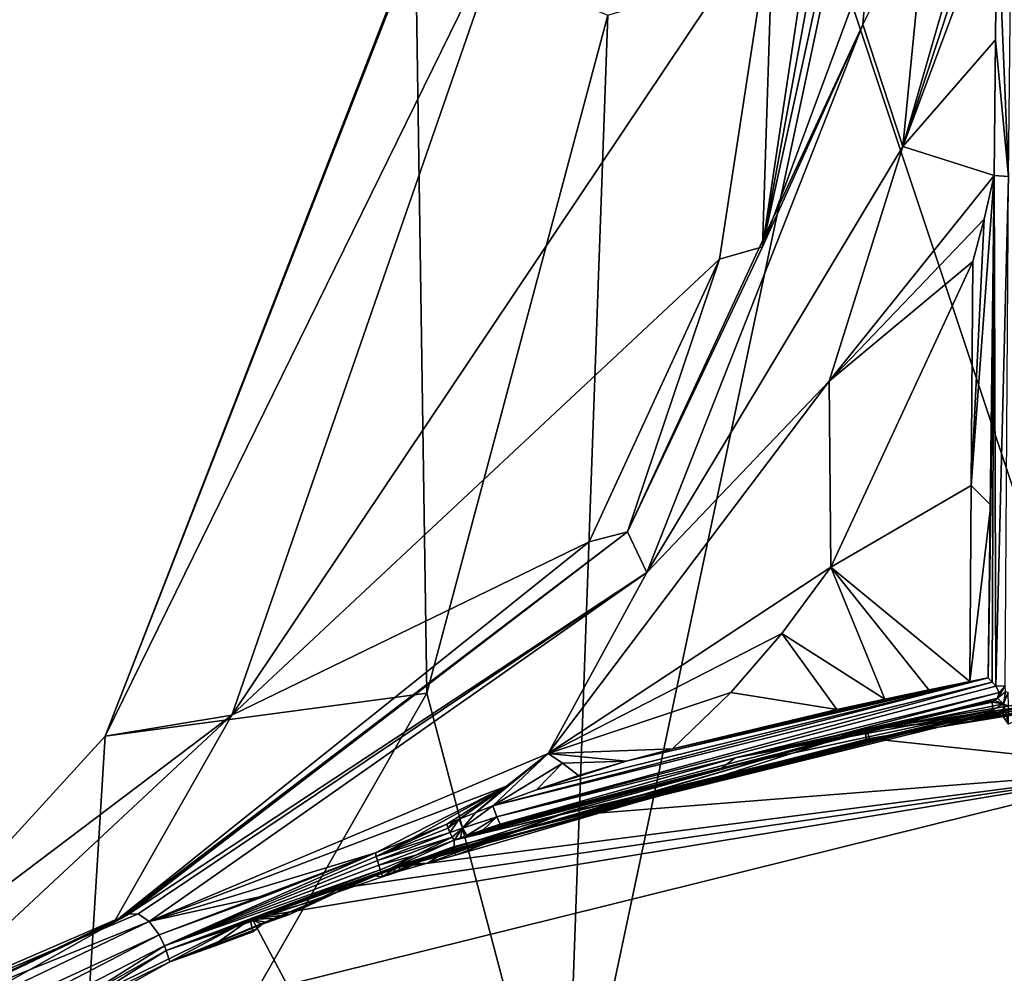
# Model space of a CAD drawing. Header units: millimetres. Extents: x -198 to 35, y -266 to 413.
# Tile 63 of 98: x -70 to -60, y -163 to -153. Entities that reach past the tile are written whole.
import ezdxf

# ---------------------------------------------------------------- set-up
doc = ezdxf.new("R2010")
doc.units = ezdxf.units.MM
doc.header["$LTSCALE"] = 87.30003
for name, color, linetype in [('1004', 7, 'CONTINUOUS'), ('1005', 7, 'CONTINUOUS'), ('1076', 7, 'CONTINUOUS'), ('1077', 7, 'CONTINUOUS'), ('1078', 7, 'CONTINUOUS'), ('880', 7, 'CONTINUOUS'), ('881', 7, 'CONTINUOUS'), ('883', 7, 'CONTINUOUS'), ('884', 7, 'CONTINUOUS'), ('885', 7, 'CONTINUOUS'), ('888', 7, 'CONTINUOUS'), ('891', 7, 'CONTINUOUS'), ('893', 7, 'CONTINUOUS'), ('901', 7, 'CONTINUOUS'), ('903', 7, 'CONTINUOUS'), ('906', 7, 'CONTINUOUS'), ('907', 7, 'CONTINUOUS'), ('908', 7, 'CONTINUOUS'), ('909', 7, 'CONTINUOUS'), ('910', 7, 'CONTINUOUS'), ('911', 7, 'CONTINUOUS'), ('912', 7, 'CONTINUOUS'), ('913', 7, 'CONTINUOUS'), ('914', 7, 'CONTINUOUS'), ('915', 7, 'CONTINUOUS'), ('916', 7, 'CONTINUOUS'), ('955', 7, 'CONTINUOUS'), ('956', 7, 'CONTINUOUS'), ('967', 7, 'CONTINUOUS'), ('968', 7, 'CONTINUOUS'), ('969', 7, 'CONTINUOUS'), ('989', 7, 'CONTINUOUS'), ('990', 7, 'CONTINUOUS'), ('994', 7, 'CONTINUOUS'), ('996', 7, 'CONTINUOUS'), ('997', 7, 'CONTINUOUS')]:
    doc.layers.add(name, color=color, linetype=linetype)

msp = doc.modelspace()

# ---------------------------------------------------------------- linework, layer by layer
at = {"layer": '1004', "linetype": 'Continuous'}
for points in [[(-48.894, -159.206, 73.28), (-48.894, -159.206, 73.115), (-61.102, -160.504, 73.617), (-48.894, -159.206, 73.28)], [(-61.093, -160.5, 73.773), (-48.894, -159.206, 73.28), (-61.102, -160.504, 73.617), (-61.093, -160.5, 73.773)], [(-61.102, -160.504, 73.617), (-48.894, -159.206, 73.115), (-55.838, -159.626, 73.278), (-61.102, -160.504, 73.617)], [(-48.894, -159.316, 73.402), (-48.894, -159.206, 73.28), (-61.093, -160.5, 73.773), (-48.894, -159.316, 73.402)], [(-55.811, -159.734, 73.562), (-48.894, -159.316, 73.402), (-61.093, -160.5, 73.773), (-55.811, -159.734, 73.562)], [(-61.063, -160.595, 73.894), (-55.811, -159.734, 73.562), (-61.093, -160.5, 73.773), (-61.063, -160.595, 73.894)]]:
    msp.add_3dface(points, dxfattribs=at)
at = {"layer": '1005', "linetype": 'Continuous'}
for points in [[(-65.899, -161.899, 73.889), (-65.895, -161.903, 73.932), (-61.093, -160.5, 73.773), (-65.899, -161.899, 73.889)], [(-65.899, -161.899, 73.889), (-61.093, -160.5, 73.773), (-64.149, -161.341, 73.805), (-65.899, -161.899, 73.889)], [(-65.895, -161.903, 73.932), (-61.063, -160.595, 73.894), (-61.093, -160.5, 73.773), (-65.895, -161.903, 73.932)], [(-61.093, -160.5, 73.773), (-61.102, -160.504, 73.617), (-64.149, -161.341, 73.805), (-61.093, -160.5, 73.773)], [(-65.889, -161.915, 73.974), (-61.063, -160.595, 73.894), (-65.895, -161.903, 73.932), (-65.889, -161.915, 73.974)], [(-65.889, -161.915, 73.974), (-64.13, -161.383, 73.986), (-61.063, -160.595, 73.894), (-65.889, -161.915, 73.974)]]:
    msp.add_3dface(points, dxfattribs=at)
at = {"layer": '1076', "linetype": 'Continuous'}
for points in [[(-66.075, -162.017, 73.755), (-66.186, -162.004, 73.887), (-65.899, -161.899, 73.889), (-66.075, -162.017, 73.755)], [(-65.987, -161.989, 73.746), (-66.075, -162.017, 73.755), (-65.899, -161.899, 73.889), (-65.987, -161.989, 73.746)], [(-65.9, -161.96, 73.737), (-65.987, -161.989, 73.746), (-65.899, -161.899, 73.889), (-65.9, -161.96, 73.737)], [(-66.075, -162.017, 73.755), (-66.54, -162.175, 73.797), (-66.186, -162.004, 73.887), (-66.075, -162.017, 73.755)], [(-66.54, -162.175, 73.797), (-66.47, -162.119, 73.864), (-66.186, -162.004, 73.887), (-66.54, -162.175, 73.797)], [(-66.54, -162.175, 73.797), (-67.029, -162.407, 73.824), (-66.751, -162.259, 73.832), (-66.54, -162.175, 73.797)], [(-66.54, -162.175, 73.797), (-66.751, -162.259, 73.832), (-66.47, -162.119, 73.864), (-66.54, -162.175, 73.797)]]:
    msp.add_3dface(points, dxfattribs=at)
at = {"layer": '1077', "linetype": 'Continuous'}
for points in [[(-61.102, -160.504, 73.617), (-63.155, -161.161, 73.455), (-64.149, -161.341, 73.805), (-61.102, -160.504, 73.617)], [(-61.097, -160.617, 73.333), (-63.155, -161.161, 73.455), (-61.102, -160.504, 73.617), (-61.097, -160.617, 73.333)], [(-63.155, -161.161, 73.455), (-65.321, -161.794, 73.66), (-64.149, -161.341, 73.805), (-63.155, -161.161, 73.455)], [(-65.609, -161.877, 73.698), (-65.899, -161.899, 73.889), (-64.149, -161.341, 73.805), (-65.609, -161.877, 73.698)], [(-65.321, -161.794, 73.66), (-65.609, -161.877, 73.698), (-64.149, -161.341, 73.805), (-65.321, -161.794, 73.66)], [(-65.609, -161.877, 73.698), (-65.9, -161.96, 73.737), (-65.899, -161.899, 73.889), (-65.609, -161.877, 73.698)]]:
    msp.add_3dface(points, dxfattribs=at)
at = {"layer": '1078', "linetype": 'Continuous'}
for points in [[(-61.097, -160.617, 73.333), (-61.102, -160.504, 73.617), (-55.838, -159.626, 73.278), (-61.097, -160.617, 73.333)], [(-60.45, -160.471, 73.295), (-61.097, -160.617, 73.333), (-55.838, -159.626, 73.278), (-60.45, -160.471, 73.295)], [(-59.046, -160.177, 73.256), (-60.45, -160.471, 73.295), (-55.838, -159.626, 73.278), (-59.046, -160.177, 73.256)], [(-59.046, -160.177, 73.256), (-59.796, -160.339, 73.25), (-60.45, -160.471, 73.295), (-59.046, -160.177, 73.256)], [(-59.796, -160.339, 73.25), (-59.046, -160.177, 73.256), (-59.688, -160.367, 73.12), (-59.796, -160.339, 73.25)], [(-59.046, -160.177, 73.256), (-59.634, -160.445, 72.9), (-59.688, -160.367, 73.12), (-59.046, -160.177, 73.256)]]:
    msp.add_3dface(points, dxfattribs=at)
at = {"layer": '880', "linetype": 'Continuous'}
for points in [[(-60.72, -154.502, 71.996), (-59.976, -151.913, 71.857), (-60.467, -151.911, 71.764), (-60.72, -154.502, 71.996)], [(-59.751, -151.911, 71.874), (-59.865, -151.912, 71.866), (-60.72, -154.502, 71.996), (-59.751, -151.911, 71.874)], [(-59.765, -153.403, 71.994), (-59.751, -151.911, 71.874), (-60.72, -154.502, 71.996), (-59.765, -153.403, 71.994)], [(-59.865, -151.912, 71.866), (-59.976, -151.913, 71.857), (-60.72, -154.502, 71.996), (-59.865, -151.912, 71.866)], [(-59.779, -154.798, 72.181), (-59.765, -153.403, 71.994), (-60.72, -154.502, 71.996), (-59.779, -154.798, 72.181)], [(-61.476, -156.917, 72.402), (-59.779, -154.798, 72.181), (-60.72, -154.502, 71.996), (-61.476, -156.917, 72.402)], [(-59.883, -155.25, 72.251), (-59.779, -154.798, 72.181), (-61.476, -156.917, 72.402), (-59.883, -155.25, 72.251)], [(-60.001, -155.685, 72.326), (-59.883, -155.25, 72.251), (-61.476, -156.917, 72.402), (-60.001, -155.685, 72.326)], [(-61.461, -158.832, 73.108), (-60.001, -155.685, 72.326), (-61.476, -156.917, 72.402), (-61.461, -158.832, 73.108)], [(-64.368, -160.749, 73.588), (-61.461, -158.832, 73.108), (-61.476, -156.917, 72.402), (-64.368, -160.749, 73.588)], [(-61.965, -159.514, 73.343), (-61.461, -158.832, 73.108), (-64.368, -160.749, 73.588), (-61.965, -159.514, 73.343)], [(-62.49, -160.121, 73.598), (-61.965, -159.514, 73.343), (-64.368, -160.749, 73.588), (-62.49, -160.121, 73.598)], [(-63.091, -160.7, 73.877), (-62.49, -160.121, 73.598), (-64.368, -160.749, 73.588), (-63.091, -160.7, 73.877)], [(-63.567, -160.828, 73.914), (-63.091, -160.7, 73.877), (-64.368, -160.749, 73.588), (-63.567, -160.828, 73.914)], [(-64.222, -160.847, 73.768), (-63.567, -160.828, 73.914), (-64.368, -160.749, 73.588), (-64.222, -160.847, 73.768)], [(-64.056, -160.976, 73.933), (-63.567, -160.828, 73.914), (-64.222, -160.847, 73.768), (-64.056, -160.976, 73.933)]]:
    msp.add_3dface(points, dxfattribs=at)
at = {"layer": '881', "linetype": 'Continuous'}
for points in [[(-59.779, -154.798, 72.181), (-59.883, -155.25, 72.251), (-60.016, -157.991, 72.885), (-59.779, -154.798, 72.181)], [(-59.815, -158.194, 72.95), (-59.779, -154.798, 72.181), (-60.016, -157.991, 72.885), (-59.815, -158.194, 72.95)], [(-59.883, -155.25, 72.251), (-60.001, -155.685, 72.326), (-60.016, -157.991, 72.885), (-59.883, -155.25, 72.251)], [(-60.031, -160.007, 73.636), (-59.815, -158.194, 72.95), (-60.016, -157.991, 72.885), (-60.031, -160.007, 73.636)], [(-59.843, -159.97, 73.623), (-59.815, -158.194, 72.95), (-60.031, -160.007, 73.636), (-59.843, -159.97, 73.623)], [(-59.937, -159.989, 73.629), (-59.843, -159.97, 73.623), (-60.031, -160.007, 73.636), (-59.937, -159.989, 73.629)]]:
    msp.add_3dface(points, dxfattribs=at)
at = {"layer": '883', "linetype": 'Continuous'}
for points in [[(-64.938, -161.286, 73.912), (-64.368, -160.749, 73.588), (-65.112, -161.354, 73.901), (-64.938, -161.286, 73.912)], [(-65.112, -161.354, 73.901), (-64.368, -160.749, 73.588), (-64.799, -161.084, 73.736), (-65.112, -161.354, 73.901)], [(-64.222, -160.847, 73.768), (-64.368, -160.749, 73.588), (-64.938, -161.286, 73.912), (-64.222, -160.847, 73.768)], [(-64.222, -160.847, 73.768), (-64.938, -161.286, 73.912), (-64.489, -161.122, 73.93), (-64.222, -160.847, 73.768)], [(-64.056, -160.976, 73.933), (-64.222, -160.847, 73.768), (-64.489, -161.122, 73.93), (-64.056, -160.976, 73.933)], [(-65.283, -161.423, 73.889), (-65.112, -161.354, 73.901), (-64.799, -161.084, 73.736), (-65.283, -161.423, 73.889)]]:
    msp.add_3dface(points, dxfattribs=at)
at = {"layer": '884', "linetype": 'Continuous'}
for points in [[(-60.001, -155.685, 72.326), (-61.461, -158.832, 73.108), (-60.016, -157.991, 72.885), (-60.001, -155.685, 72.326)], [(-61.461, -158.832, 73.108), (-60.031, -160.007, 73.636), (-60.016, -157.991, 72.885), (-61.461, -158.832, 73.108)], [(-61.461, -158.832, 73.108), (-61.965, -159.514, 73.343), (-60.905, -160.189, 73.693), (-61.461, -158.832, 73.108)], [(-60.031, -160.007, 73.636), (-61.461, -158.832, 73.108), (-60.452, -160.092, 73.665), (-60.031, -160.007, 73.636)], [(-60.452, -160.092, 73.665), (-61.461, -158.832, 73.108), (-60.905, -160.189, 73.693), (-60.452, -160.092, 73.665)], [(-61.965, -159.514, 73.343), (-62.49, -160.121, 73.598), (-61.398, -160.297, 73.728), (-61.965, -159.514, 73.343)], [(-60.905, -160.189, 73.693), (-61.965, -159.514, 73.343), (-61.398, -160.297, 73.728), (-60.905, -160.189, 73.693)], [(-62.49, -160.121, 73.598), (-63.091, -160.7, 73.877), (-61.398, -160.297, 73.728), (-62.49, -160.121, 73.598)]]:
    msp.add_3dface(points, dxfattribs=at)
at = {"layer": '885', "linetype": 'Continuous'}
for points in [[(-60.72, -154.502, 71.996), (-60.467, -151.911, 71.764), (-61.132, -153.244, 71.502), (-60.72, -154.502, 71.996)], [(-61.132, -153.244, 71.502), (-60.467, -151.911, 71.764), (-61.077, -152.592, 71.457), (-61.132, -153.244, 71.502)], [(-60.72, -154.502, 71.996), (-61.132, -153.244, 71.502), (-63.352, -158.887, 72.362), (-60.72, -154.502, 71.996)], [(-61.476, -156.917, 72.402), (-60.72, -154.502, 71.996), (-63.352, -158.887, 72.362), (-61.476, -156.917, 72.402)], [(-64.368, -160.749, 73.588), (-61.476, -156.917, 72.402), (-63.352, -158.887, 72.362), (-64.368, -160.749, 73.588)], [(-68.473, -162.477, 73.526), (-64.368, -160.749, 73.588), (-63.352, -158.887, 72.362), (-68.473, -162.477, 73.526)], [(-64.799, -161.084, 73.736), (-64.368, -160.749, 73.588), (-68.473, -162.477, 73.526), (-64.799, -161.084, 73.736)], [(-66.147, -161.772, 73.82), (-64.799, -161.084, 73.736), (-68.473, -162.477, 73.526), (-66.147, -161.772, 73.82)], [(-65.778, -161.625, 73.849), (-64.799, -161.084, 73.736), (-66.147, -161.772, 73.82), (-65.778, -161.625, 73.849)], [(-65.412, -161.476, 73.88), (-64.799, -161.084, 73.736), (-65.778, -161.625, 73.849), (-65.412, -161.476, 73.88)], [(-65.283, -161.423, 73.889), (-64.799, -161.084, 73.736), (-65.412, -161.476, 73.88), (-65.283, -161.423, 73.889)], [(-65.347, -161.449, 73.885), (-65.283, -161.423, 73.889), (-65.412, -161.476, 73.88), (-65.347, -161.449, 73.885)], [(-67.248, -162.203, 73.791), (-66.147, -161.772, 73.82), (-68.473, -162.477, 73.526), (-67.248, -162.203, 73.791)], [(-68.372, -162.615, 73.886), (-67.248, -162.203, 73.791), (-68.473, -162.477, 73.526), (-68.372, -162.615, 73.886)]]:
    msp.add_3dface(points, dxfattribs=at)
at = {"layer": '888', "linetype": 'Continuous'}
for points in [[(-68.686, -162.403, 72.59), (-68.763, -162.446, 72.25), (-76.2, -165.996, 73.254), (-68.686, -162.403, 72.59)], [(-74.268, -164.819, 73.601), (-68.686, -162.403, 72.59), (-76.2, -165.996, 73.254), (-74.268, -164.819, 73.601)], [(-68.763, -162.446, 72.25), (-68.839, -162.488, 71.909), (-76.2, -165.996, 73.254), (-68.763, -162.446, 72.25)]]:
    msp.add_3dface(points, dxfattribs=at)
at = {"layer": '891', "linetype": 'Continuous'}
for points in [[(-68.372, -162.615, 73.886), (-68.473, -162.477, 73.526), (-78.956, -167.506, 75.626), (-68.372, -162.615, 73.886)], [(-82.128, -169.772, 76.778), (-68.372, -162.615, 73.886), (-78.956, -167.506, 75.626), (-82.128, -169.772, 76.778)]]:
    msp.add_3dface(points, dxfattribs=at)
at = {"layer": '893', "linetype": 'Continuous'}
for points in [[(-74.268, -164.819, 73.601), (-68.473, -162.477, 73.526), (-68.587, -162.398, 73.098), (-74.268, -164.819, 73.601)], [(-68.686, -162.403, 72.59), (-74.268, -164.819, 73.601), (-68.587, -162.398, 73.098), (-68.686, -162.403, 72.59)], [(-68.473, -162.477, 73.526), (-74.268, -164.819, 73.601), (-78.956, -167.506, 75.626), (-68.473, -162.477, 73.526)]]:
    msp.add_3dface(points, dxfattribs=at)
at = {"layer": '901', "linetype": 'Continuous'}
for points in [[(-67.623, -160.355, 66.714), (-64.738, -152.032, 64.848), (-68.928, -160.57, 61.124), (-67.623, -160.355, 66.714)], [(-68.928, -160.57, 61.124), (-64.738, -152.032, 64.848), (-65.671, -152.227, 61.141), (-68.928, -160.57, 61.124)], [(-62.607, -155.66, 70.297), (-62.051, -152.03, 69.981), (-67.623, -160.355, 66.714), (-62.607, -155.66, 70.297)], [(-67.623, -160.355, 66.714), (-62.051, -152.03, 69.981), (-64.738, -152.032, 64.848), (-67.623, -160.355, 66.714)], [(-65.735, -152.347, 59.691), (-68.928, -160.57, 61.124), (-65.671, -152.227, 61.141), (-65.735, -152.347, 59.691)], [(-68.928, -160.57, 61.124), (-65.735, -152.347, 59.691), (-65.619, -160.126, 54.385), (-68.928, -160.57, 61.124)], [(-65.619, -160.126, 54.385), (-65.735, -152.347, 59.691), (-63.755, -153.148, 53.571), (-65.619, -160.126, 54.385)], [(-63.947, -158.571, 70.804), (-62.607, -155.66, 70.297), (-67.623, -160.355, 66.714), (-63.947, -158.571, 70.804)], [(-68.839, -162.488, 71.909), (-63.947, -158.571, 70.804), (-67.623, -160.355, 66.714), (-68.839, -162.488, 71.909)], [(-69.299, -166.555, 55.97), (-68.928, -160.57, 61.124), (-65.619, -160.126, 54.385), (-69.299, -166.555, 55.97)], [(-75.107, -166.01, 67.396), (-68.839, -162.488, 71.909), (-67.623, -160.355, 66.714), (-75.107, -166.01, 67.396)], [(-75.107, -166.01, 67.396), (-67.623, -160.355, 66.714), (-75.061, -167.288, 62.15), (-75.107, -166.01, 67.396)], [(-75.061, -167.288, 62.15), (-67.623, -160.355, 66.714), (-68.928, -160.57, 61.124), (-75.061, -167.288, 62.15)], [(-75.061, -167.288, 62.15), (-68.928, -160.57, 61.124), (-69.299, -166.555, 55.97), (-75.061, -167.288, 62.15)], [(-76.2, -165.996, 73.254), (-68.839, -162.488, 71.909), (-75.107, -166.01, 67.396), (-76.2, -165.996, 73.254)]]:
    msp.add_3dface(points, dxfattribs=at)
at = {"layer": '903', "linetype": 'Continuous'}
for points in [[(-64.196, -165.507, 52.171), (-63.755, -153.148, 53.571), (-61.434, -152.462, 50.93), (-64.196, -165.507, 52.171)], [(-56.846, -166.249, 48.854), (-64.196, -165.507, 52.171), (-61.434, -152.462, 50.93), (-56.846, -166.249, 48.854)], [(-55.683, -152.786, 47.455), (-56.846, -166.249, 48.854), (-61.434, -152.462, 50.93), (-55.683, -152.786, 47.455)], [(-65.619, -160.126, 54.385), (-63.755, -153.148, 53.571), (-64.196, -165.507, 52.171), (-65.619, -160.126, 54.385)], [(-69.299, -166.555, 55.97), (-65.619, -160.126, 54.385), (-64.196, -165.507, 52.171), (-69.299, -166.555, 55.97)]]:
    msp.add_3dface(points, dxfattribs=at)
at = {"layer": '906', "linetype": 'Continuous'}
for points in [[(-61.622, -151.922, 70.657), (-62.051, -152.03, 69.981), (-62.164, -155.535, 70.956), (-61.622, -151.922, 70.657)], [(-62.051, -152.03, 69.981), (-62.607, -155.66, 70.297), (-62.164, -155.535, 70.956), (-62.051, -152.03, 69.981)], [(-62.164, -155.535, 70.956), (-62.607, -155.66, 70.297), (-63.552, -158.467, 71.454), (-62.164, -155.535, 70.956)], [(-62.607, -155.66, 70.297), (-63.947, -158.571, 70.804), (-63.552, -158.467, 71.454), (-62.607, -155.66, 70.297)], [(-68.839, -162.488, 71.909), (-68.763, -162.446, 72.25), (-63.552, -158.467, 71.454), (-68.839, -162.488, 71.909)], [(-63.947, -158.571, 70.804), (-68.839, -162.488, 71.909), (-63.552, -158.467, 71.454), (-63.947, -158.571, 70.804)], [(-68.763, -162.446, 72.25), (-68.686, -162.403, 72.59), (-63.552, -158.467, 71.454), (-68.763, -162.446, 72.25)]]:
    msp.add_3dface(points, dxfattribs=at)
at = {"layer": '907', "linetype": 'Continuous'}
for points in [[(-61.5, -151.924, 70.851), (-61.622, -151.922, 70.657), (-62.164, -155.535, 70.956), (-61.5, -151.924, 70.851)], [(-61.375, -151.925, 71.037), (-61.5, -151.924, 70.851), (-62.164, -155.535, 70.956), (-61.375, -151.925, 71.037)], [(-61.077, -152.592, 71.457), (-61.375, -151.925, 71.037), (-62.164, -155.535, 70.956), (-61.077, -152.592, 71.457)], [(-61.132, -153.244, 71.502), (-61.077, -152.592, 71.457), (-62.164, -155.535, 70.956), (-61.132, -153.244, 71.502)], [(-63.352, -158.887, 72.362), (-61.132, -153.244, 71.502), (-63.552, -158.467, 71.454), (-63.352, -158.887, 72.362)], [(-61.132, -153.244, 71.502), (-62.164, -155.535, 70.956), (-63.552, -158.467, 71.454), (-61.132, -153.244, 71.502)], [(-68.686, -162.403, 72.59), (-63.352, -158.887, 72.362), (-63.552, -158.467, 71.454), (-68.686, -162.403, 72.59)], [(-63.352, -158.887, 72.362), (-68.686, -162.403, 72.59), (-68.587, -162.398, 73.098), (-63.352, -158.887, 72.362)], [(-68.473, -162.477, 73.526), (-63.352, -158.887, 72.362), (-68.587, -162.398, 73.098), (-68.473, -162.477, 73.526)]]:
    msp.add_3dface(points, dxfattribs=at)
at = {"layer": '908', "linetype": 'Continuous'}
for points in [[(-65.729, -161.796, 73.836), (-66.085, -161.981, 73.787), (-65.336, -161.641, 73.86), (-65.729, -161.796, 73.836)], [(-65.336, -161.641, 73.86), (-66.085, -161.981, 73.787), (-65.336, -161.704, 73.755), (-65.336, -161.641, 73.86)], [(-66.085, -161.981, 73.787), (-66.075, -162.017, 73.755), (-65.336, -161.704, 73.755), (-66.085, -161.981, 73.787)], [(-65.336, -161.704, 73.755), (-66.075, -162.017, 73.755), (-65.987, -161.989, 73.746), (-65.336, -161.704, 73.755)], [(-65.9, -161.96, 73.737), (-65.336, -161.704, 73.755), (-65.987, -161.989, 73.746), (-65.9, -161.96, 73.737)], [(-65.609, -161.877, 73.698), (-65.336, -161.704, 73.755), (-65.9, -161.96, 73.737), (-65.609, -161.877, 73.698)], [(-65.321, -161.794, 73.66), (-65.336, -161.704, 73.755), (-65.609, -161.877, 73.698), (-65.321, -161.794, 73.66)], [(-66.096, -161.945, 73.82), (-66.085, -161.981, 73.787), (-65.729, -161.796, 73.836), (-66.096, -161.945, 73.82)]]:
    msp.add_3dface(points, dxfattribs=at)
at = {"layer": '909', "linetype": 'Continuous'}
for points in [[(-65.412, -161.476, 73.88), (-65.778, -161.625, 73.849), (-66.138, -161.807, 73.868), (-65.412, -161.476, 73.88)], [(-65.412, -161.476, 73.88), (-66.138, -161.807, 73.868), (-65.399, -161.516, 73.93), (-65.412, -161.476, 73.88)], [(-65.399, -161.516, 73.93), (-66.138, -161.807, 73.868), (-65.38, -161.562, 73.949), (-65.399, -161.516, 73.93)], [(-66.138, -161.807, 73.868), (-66.125, -161.849, 73.882), (-65.38, -161.562, 73.949), (-66.138, -161.807, 73.868)], [(-65.38, -161.562, 73.949), (-66.125, -161.849, 73.882), (-65.358, -161.609, 73.924), (-65.38, -161.562, 73.949)], [(-65.778, -161.625, 73.849), (-66.147, -161.772, 73.82), (-66.138, -161.807, 73.868), (-65.778, -161.625, 73.849)], [(-66.125, -161.849, 73.882), (-66.11, -161.897, 73.86), (-65.358, -161.609, 73.924), (-66.125, -161.849, 73.882)], [(-66.11, -161.897, 73.86), (-65.729, -161.796, 73.836), (-65.358, -161.609, 73.924), (-66.11, -161.897, 73.86)], [(-65.729, -161.796, 73.836), (-65.336, -161.641, 73.86), (-65.358, -161.609, 73.924), (-65.729, -161.796, 73.836)], [(-66.096, -161.945, 73.82), (-65.729, -161.796, 73.836), (-66.11, -161.897, 73.86), (-66.096, -161.945, 73.82)]]:
    msp.add_3dface(points, dxfattribs=at)
at = {"layer": '910', "linetype": 'Continuous'}
for points in [[(-66.147, -161.772, 73.82), (-67.248, -162.203, 73.791), (-68.372, -162.615, 73.886), (-66.147, -161.772, 73.82)], [(-66.147, -161.772, 73.82), (-68.372, -162.615, 73.886), (-68.316, -162.729, 74.005), (-66.147, -161.772, 73.82)], [(-66.138, -161.807, 73.868), (-66.147, -161.772, 73.82), (-68.316, -162.729, 74.005), (-66.138, -161.807, 73.868)], [(-66.125, -161.849, 73.882), (-66.138, -161.807, 73.868), (-68.316, -162.729, 74.005), (-66.125, -161.849, 73.882)], [(-66.11, -161.897, 73.86), (-66.125, -161.849, 73.882), (-68.316, -162.729, 74.005), (-66.11, -161.897, 73.86)], [(-66.096, -161.945, 73.82), (-66.11, -161.897, 73.86), (-68.316, -162.729, 74.005), (-66.096, -161.945, 73.82)], [(-68.298, -162.776, 74.009), (-66.096, -161.945, 73.82), (-68.316, -162.729, 74.005), (-68.298, -162.776, 74.009)], [(-66.085, -161.981, 73.787), (-66.096, -161.945, 73.82), (-68.298, -162.776, 74.009), (-66.085, -161.981, 73.787)], [(-66.54, -162.175, 73.797), (-66.085, -161.981, 73.787), (-68.298, -162.776, 74.009), (-66.54, -162.175, 73.797)], [(-66.075, -162.017, 73.755), (-66.085, -161.981, 73.787), (-66.54, -162.175, 73.797), (-66.075, -162.017, 73.755)], [(-68.262, -162.892, 73.969), (-66.54, -162.175, 73.797), (-68.298, -162.776, 74.009), (-68.262, -162.892, 73.969)], [(-67.31, -162.505, 73.859), (-66.54, -162.175, 73.797), (-68.262, -162.892, 73.969), (-67.31, -162.505, 73.859)], [(-67.029, -162.407, 73.824), (-66.54, -162.175, 73.797), (-67.31, -162.505, 73.859), (-67.029, -162.407, 73.824)], [(-67.146, -162.448, 73.838), (-67.029, -162.407, 73.824), (-67.31, -162.505, 73.859), (-67.146, -162.448, 73.838)], [(-67.264, -162.489, 73.853), (-67.146, -162.448, 73.838), (-67.31, -162.505, 73.859), (-67.264, -162.489, 73.853)], [(-67.373, -162.558, 73.856), (-67.31, -162.505, 73.859), (-68.262, -162.892, 73.969), (-67.373, -162.558, 73.856)], [(-67.409, -162.584, 73.855), (-67.373, -162.558, 73.856), (-68.262, -162.892, 73.969), (-67.409, -162.584, 73.855)], [(-67.843, -162.745, 73.909), (-67.409, -162.584, 73.855), (-68.262, -162.892, 73.969), (-67.843, -162.745, 73.909)]]:
    msp.add_3dface(points, dxfattribs=at)
at = {"layer": '911', "linetype": 'Continuous'}
for points in [[(-64.938, -161.286, 73.912), (-59.843, -159.97, 73.623), (-64.489, -161.122, 73.93), (-64.938, -161.286, 73.912)], [(-59.843, -159.97, 73.623), (-64.938, -161.286, 73.912), (-59.802, -160.013, 73.639), (-59.843, -159.97, 73.623)], [(-59.843, -159.97, 73.623), (-63.567, -160.828, 73.914), (-64.489, -161.122, 73.93), (-59.843, -159.97, 73.623)], [(-63.567, -160.828, 73.914), (-59.843, -159.97, 73.623), (-59.937, -159.989, 73.629), (-63.567, -160.828, 73.914)], [(-64.938, -161.286, 73.912), (-64.898, -161.401, 73.977), (-59.802, -160.013, 73.639), (-64.938, -161.286, 73.912)], [(-59.802, -160.013, 73.639), (-64.898, -161.401, 73.977), (-59.761, -160.054, 73.644), (-59.802, -160.013, 73.639)], [(-59.761, -160.054, 73.644), (-64.898, -161.401, 73.977), (-59.728, -160.12, 73.626), (-59.761, -160.054, 73.644)], [(-63.091, -160.7, 73.877), (-63.567, -160.828, 73.914), (-59.937, -159.989, 73.629), (-63.091, -160.7, 73.877)], [(-63.091, -160.7, 73.877), (-59.937, -159.989, 73.629), (-60.031, -160.007, 73.636), (-63.091, -160.7, 73.877)], [(-63.091, -160.7, 73.877), (-60.031, -160.007, 73.636), (-60.452, -160.092, 73.665), (-63.091, -160.7, 73.877)], [(-64.898, -161.401, 73.977), (-64.862, -161.475, 73.874), (-59.728, -160.12, 73.626), (-64.898, -161.401, 73.977)], [(-64.862, -161.475, 73.874), (-59.744, -160.178, 73.578), (-59.728, -160.12, 73.626), (-64.862, -161.475, 73.874)], [(-63.091, -160.7, 73.877), (-60.452, -160.092, 73.665), (-60.905, -160.189, 73.693), (-63.091, -160.7, 73.877)], [(-59.775, -160.202, 73.552), (-59.744, -160.178, 73.578), (-64.862, -161.475, 73.874), (-59.775, -160.202, 73.552)], [(-62.445, -160.794, 73.737), (-59.775, -160.202, 73.552), (-64.862, -161.475, 73.874), (-62.445, -160.794, 73.737)], [(-63.091, -160.7, 73.877), (-60.905, -160.189, 73.693), (-61.398, -160.297, 73.728), (-63.091, -160.7, 73.877)], [(-59.799, -160.221, 73.522), (-59.775, -160.202, 73.552), (-62.445, -160.794, 73.737), (-59.799, -160.221, 73.522)], [(-63.567, -160.828, 73.914), (-64.056, -160.976, 73.933), (-64.489, -161.122, 73.93), (-63.567, -160.828, 73.914)]]:
    msp.add_3dface(points, dxfattribs=at)
at = {"layer": '912', "linetype": 'Continuous'}
for points in [[(-64.938, -161.286, 73.912), (-65.112, -161.354, 73.901), (-65.249, -161.517, 73.959), (-64.938, -161.286, 73.912)], [(-64.898, -161.401, 73.977), (-64.938, -161.286, 73.912), (-65.249, -161.517, 73.959), (-64.898, -161.401, 73.977)], [(-65.112, -161.354, 73.901), (-65.283, -161.423, 73.889), (-65.249, -161.517, 73.959), (-65.112, -161.354, 73.901)], [(-65.207, -161.594, 73.866), (-64.898, -161.401, 73.977), (-65.249, -161.517, 73.959), (-65.207, -161.594, 73.866)], [(-65.036, -161.535, 73.871), (-64.898, -161.401, 73.977), (-65.207, -161.594, 73.866), (-65.036, -161.535, 73.871)], [(-64.862, -161.475, 73.874), (-64.898, -161.401, 73.977), (-65.036, -161.535, 73.871), (-64.862, -161.475, 73.874)]]:
    msp.add_3dface(points, dxfattribs=at)
at = {"layer": '913', "linetype": 'Continuous'}
for points in [[(-65.347, -161.449, 73.885), (-65.412, -161.476, 73.88), (-65.399, -161.516, 73.93), (-65.347, -161.449, 73.885)], [(-65.283, -161.423, 73.889), (-65.347, -161.449, 73.885), (-65.399, -161.516, 73.93), (-65.283, -161.423, 73.889)], [(-65.283, -161.423, 73.889), (-65.399, -161.516, 73.93), (-65.38, -161.562, 73.949), (-65.283, -161.423, 73.889)], [(-65.283, -161.423, 73.889), (-65.38, -161.562, 73.949), (-65.249, -161.517, 73.959), (-65.283, -161.423, 73.889)], [(-65.38, -161.562, 73.949), (-65.358, -161.609, 73.924), (-65.249, -161.517, 73.959), (-65.38, -161.562, 73.949)], [(-65.358, -161.609, 73.924), (-65.336, -161.641, 73.86), (-65.249, -161.517, 73.959), (-65.358, -161.609, 73.924)], [(-65.249, -161.517, 73.959), (-65.336, -161.641, 73.86), (-65.271, -161.617, 73.863), (-65.249, -161.517, 73.959)], [(-65.207, -161.594, 73.866), (-65.249, -161.517, 73.959), (-65.271, -161.617, 73.863), (-65.207, -161.594, 73.866)]]:
    msp.add_3dface(points, dxfattribs=at)
at = {"layer": '914', "linetype": 'Continuous'}
for points in [[(-62.588, -160.904, 73.563), (-65.336, -161.641, 73.86), (-59.797, -160.302, 73.32), (-62.588, -160.904, 73.563)], [(-59.797, -160.302, 73.32), (-65.336, -161.641, 73.86), (-59.796, -160.318, 73.285), (-59.797, -160.302, 73.32)], [(-65.336, -161.641, 73.86), (-65.336, -161.704, 73.755), (-59.796, -160.318, 73.285), (-65.336, -161.641, 73.86)], [(-59.796, -160.318, 73.285), (-65.336, -161.704, 73.755), (-59.796, -160.339, 73.25), (-59.796, -160.318, 73.285)], [(-59.796, -160.339, 73.25), (-65.336, -161.704, 73.755), (-60.45, -160.471, 73.295), (-59.796, -160.339, 73.25)], [(-60.45, -160.471, 73.295), (-65.336, -161.704, 73.755), (-61.097, -160.617, 73.333), (-60.45, -160.471, 73.295)], [(-61.097, -160.617, 73.333), (-65.336, -161.704, 73.755), (-63.155, -161.161, 73.455), (-61.097, -160.617, 73.333)], [(-65.336, -161.704, 73.755), (-65.321, -161.794, 73.66), (-63.155, -161.161, 73.455), (-65.336, -161.704, 73.755)]]:
    msp.add_3dface(points, dxfattribs=at)
at = {"layer": '915', "linetype": 'Continuous'}
for points in [[(-59.799, -160.221, 73.522), (-62.445, -160.794, 73.737), (-59.798, -160.262, 73.421), (-59.799, -160.221, 73.522)], [(-62.445, -160.794, 73.737), (-59.797, -160.302, 73.32), (-59.798, -160.262, 73.421), (-62.445, -160.794, 73.737)], [(-62.445, -160.794, 73.737), (-62.588, -160.904, 73.563), (-59.797, -160.302, 73.32), (-62.445, -160.794, 73.737)], [(-62.445, -160.794, 73.737), (-64.862, -161.475, 73.874), (-62.588, -160.904, 73.563), (-62.445, -160.794, 73.737)], [(-65.271, -161.617, 73.863), (-65.336, -161.641, 73.86), (-62.588, -160.904, 73.563), (-65.271, -161.617, 73.863)], [(-65.207, -161.594, 73.866), (-65.271, -161.617, 73.863), (-62.588, -160.904, 73.563), (-65.207, -161.594, 73.866)], [(-65.036, -161.535, 73.871), (-65.207, -161.594, 73.866), (-62.588, -160.904, 73.563), (-65.036, -161.535, 73.871)], [(-64.862, -161.475, 73.874), (-65.036, -161.535, 73.871), (-62.588, -160.904, 73.563), (-64.862, -161.475, 73.874)]]:
    msp.add_3dface(points, dxfattribs=at)
at = {"layer": '916', "linetype": 'Continuous'}
for points in [[(-68.372, -162.615, 73.886), (-82.128, -169.772, 76.778), (-68.316, -162.729, 74.005), (-68.372, -162.615, 73.886)], [(-68.316, -162.729, 74.005), (-82.128, -169.772, 76.778), (-88.893, -175.703, 79.247), (-68.316, -162.729, 74.005)], [(-68.298, -162.776, 74.009), (-68.316, -162.729, 74.005), (-88.893, -175.703, 79.247), (-68.298, -162.776, 74.009)], [(-68.298, -162.776, 74.009), (-88.893, -175.703, 79.247), (-84.61, -171.98, 77.686), (-68.298, -162.776, 74.009)], [(-68.262, -162.892, 73.969), (-68.298, -162.776, 74.009), (-84.61, -171.98, 77.686), (-68.262, -162.892, 73.969)]]:
    msp.add_3dface(points, dxfattribs=at)
at = {"layer": '955', "linetype": 'Continuous'}
for points in [[(-59.634, -160.26, 73.04), (-59.637, -160.122, 73.25), (-59.683, -160.238, 73.296), (-59.634, -160.26, 73.04)], [(-59.683, -160.238, 73.296), (-59.797, -160.302, 73.32), (-59.688, -160.367, 73.12), (-59.683, -160.238, 73.296)], [(-59.634, -160.445, 72.9), (-59.683, -160.238, 73.296), (-59.688, -160.367, 73.12), (-59.634, -160.445, 72.9)], [(-59.634, -160.445, 72.9), (-59.634, -160.26, 73.04), (-59.683, -160.238, 73.296), (-59.634, -160.445, 72.9)], [(-59.797, -160.302, 73.32), (-59.796, -160.318, 73.285), (-59.688, -160.367, 73.12), (-59.797, -160.302, 73.32)], [(-59.796, -160.318, 73.285), (-59.796, -160.339, 73.25), (-59.688, -160.367, 73.12), (-59.796, -160.318, 73.285)]]:
    msp.add_3dface(points, dxfattribs=at)
at = {"layer": '956', "linetype": 'Continuous'}
for points in [[(-59.744, -160.178, 73.578), (-59.683, -160.238, 73.296), (-59.664, -160.113, 73.519), (-59.744, -160.178, 73.578)], [(-59.683, -160.238, 73.296), (-59.637, -160.122, 73.25), (-59.664, -160.113, 73.519), (-59.683, -160.238, 73.296)], [(-59.775, -160.202, 73.552), (-59.799, -160.221, 73.522), (-59.683, -160.238, 73.296), (-59.775, -160.202, 73.552)], [(-59.799, -160.221, 73.522), (-59.798, -160.262, 73.421), (-59.683, -160.238, 73.296), (-59.799, -160.221, 73.522)], [(-59.798, -160.262, 73.421), (-59.797, -160.302, 73.32), (-59.683, -160.238, 73.296), (-59.798, -160.262, 73.421)], [(-59.744, -160.178, 73.578), (-59.775, -160.202, 73.552), (-59.683, -160.238, 73.296), (-59.744, -160.178, 73.578)]]:
    msp.add_3dface(points, dxfattribs=at)
at = {"layer": '967', "linetype": 'Continuous'}
for points in [[(-59.751, -151.911, 71.874), (-59.765, -153.403, 71.994), (-59.631, -154.808, 72.129), (-59.751, -151.911, 71.874)], [(-59.601, -151.915, 71.822), (-59.751, -151.911, 71.874), (-59.631, -154.808, 72.129), (-59.601, -151.915, 71.822)], [(-59.765, -153.403, 71.994), (-59.779, -154.798, 72.181), (-59.631, -154.808, 72.129), (-59.765, -153.403, 71.994)]]:
    msp.add_3dface(points, dxfattribs=at)
at = {"layer": '968', "linetype": 'Continuous'}
for points in [[(-59.779, -154.798, 72.181), (-59.815, -158.194, 72.95), (-59.843, -159.97, 73.623), (-59.779, -154.798, 72.181)], [(-59.779, -154.798, 72.181), (-59.843, -159.97, 73.623), (-59.802, -160.013, 73.639), (-59.779, -154.798, 72.181)], [(-59.779, -154.798, 72.181), (-59.802, -160.013, 73.639), (-59.761, -160.054, 73.644), (-59.779, -154.798, 72.181)], [(-59.779, -154.798, 72.181), (-59.761, -160.054, 73.644), (-59.631, -154.808, 72.129), (-59.779, -154.798, 72.181)], [(-59.631, -154.808, 72.129), (-59.761, -160.054, 73.644), (-59.668, -160.051, 73.552), (-59.631, -154.808, 72.129)]]:
    msp.add_3dface(points, dxfattribs=at)
at = {"layer": '969', "linetype": 'Continuous'}
for points in [[(-59.761, -160.054, 73.644), (-59.728, -160.12, 73.626), (-59.668, -160.051, 73.552), (-59.761, -160.054, 73.644)], [(-59.728, -160.12, 73.626), (-59.744, -160.178, 73.578), (-59.668, -160.051, 73.552), (-59.728, -160.12, 73.626)], [(-59.744, -160.178, 73.578), (-59.664, -160.113, 73.519), (-59.668, -160.051, 73.552), (-59.744, -160.178, 73.578)]]:
    msp.add_3dface(points, dxfattribs=at)
at = {"layer": '989', "linetype": 'Continuous'}
for points in [[(-67.055, -163.13, 75.104), (-60.046, -165.509, 76.936), (-58.113, -160.909, 74.207), (-67.055, -163.13, 75.104)], [(-60.046, -165.509, 76.936), (-55.111, -181.751, 86.143), (-58.113, -160.909, 74.207), (-60.046, -165.509, 76.936)]]:
    msp.add_3dface(points, dxfattribs=at)
at = {"layer": '990', "linetype": 'Continuous'}
msp.add_3dface([(-67.055, -163.13, 75.104), (-67.418, -162.442, 74.139), (-80.549, -168.89, 76.742), (-67.055, -163.13, 75.104)], dxfattribs=at)
at = {"layer": '994', "linetype": 'Continuous'}
for points in [[(-61.063, -160.595, 73.894), (-58.113, -160.909, 74.207), (-55.811, -159.734, 73.562), (-61.063, -160.595, 73.894)], [(-64.13, -161.383, 73.986), (-58.113, -160.909, 74.207), (-61.063, -160.595, 73.894), (-64.13, -161.383, 73.986)], [(-67.055, -163.13, 75.104), (-58.113, -160.909, 74.207), (-67.418, -162.442, 74.139), (-67.055, -163.13, 75.104)], [(-67.418, -162.442, 74.139), (-58.113, -160.909, 74.207), (-66.522, -162.137, 74.033), (-67.418, -162.442, 74.139)], [(-58.113, -160.909, 74.207), (-65.889, -161.915, 73.974), (-66.522, -162.137, 74.033), (-58.113, -160.909, 74.207)], [(-65.889, -161.915, 73.974), (-58.113, -160.909, 74.207), (-64.13, -161.383, 73.986), (-65.889, -161.915, 73.974)]]:
    msp.add_3dface(points, dxfattribs=at)
at = {"layer": '996', "linetype": 'Continuous'}
for points in [[(-67.418, -162.442, 74.139), (-68.262, -162.892, 73.969), (-80.549, -168.89, 76.742), (-67.418, -162.442, 74.139)], [(-67.843, -162.745, 73.909), (-68.262, -162.892, 73.969), (-67.418, -162.442, 74.139), (-67.843, -162.745, 73.909)], [(-67.843, -162.745, 73.909), (-67.418, -162.442, 74.139), (-67.436, -162.455, 73.977), (-67.843, -162.745, 73.909)], [(-67.409, -162.584, 73.855), (-67.843, -162.745, 73.909), (-67.436, -162.455, 73.977), (-67.409, -162.584, 73.855)], [(-68.262, -162.892, 73.969), (-84.61, -171.98, 77.686), (-80.549, -168.89, 76.742), (-68.262, -162.892, 73.969)]]:
    msp.add_3dface(points, dxfattribs=at)
at = {"layer": '997', "linetype": 'Continuous'}
for points in [[(-66.186, -162.004, 73.887), (-67.418, -162.442, 74.139), (-65.899, -161.899, 73.889), (-66.186, -162.004, 73.887)], [(-65.899, -161.899, 73.889), (-67.418, -162.442, 74.139), (-65.895, -161.903, 73.932), (-65.899, -161.899, 73.889)], [(-67.418, -162.442, 74.139), (-65.889, -161.915, 73.974), (-65.895, -161.903, 73.932), (-67.418, -162.442, 74.139)], [(-65.889, -161.915, 73.974), (-67.418, -162.442, 74.139), (-66.522, -162.137, 74.033), (-65.889, -161.915, 73.974)], [(-66.47, -162.119, 73.864), (-67.418, -162.442, 74.139), (-66.186, -162.004, 73.887), (-66.47, -162.119, 73.864)], [(-67.436, -162.455, 73.977), (-67.418, -162.442, 74.139), (-66.47, -162.119, 73.864), (-67.436, -162.455, 73.977)], [(-66.751, -162.259, 73.832), (-67.436, -162.455, 73.977), (-66.47, -162.119, 73.864), (-66.751, -162.259, 73.832)], [(-67.029, -162.407, 73.824), (-67.436, -162.455, 73.977), (-66.751, -162.259, 73.832), (-67.029, -162.407, 73.824)], [(-67.029, -162.407, 73.824), (-67.146, -162.448, 73.838), (-67.436, -162.455, 73.977), (-67.029, -162.407, 73.824)], [(-67.146, -162.448, 73.838), (-67.264, -162.489, 73.853), (-67.436, -162.455, 73.977), (-67.146, -162.448, 73.838)], [(-67.264, -162.489, 73.853), (-67.31, -162.505, 73.859), (-67.436, -162.455, 73.977), (-67.264, -162.489, 73.853)], [(-67.31, -162.505, 73.859), (-67.409, -162.584, 73.855), (-67.436, -162.455, 73.977), (-67.31, -162.505, 73.859)], [(-67.31, -162.505, 73.859), (-67.373, -162.558, 73.856), (-67.409, -162.584, 73.855), (-67.31, -162.505, 73.859)]]:
    msp.add_3dface(points, dxfattribs=at)

doc.saveas('drawing.dxf')
